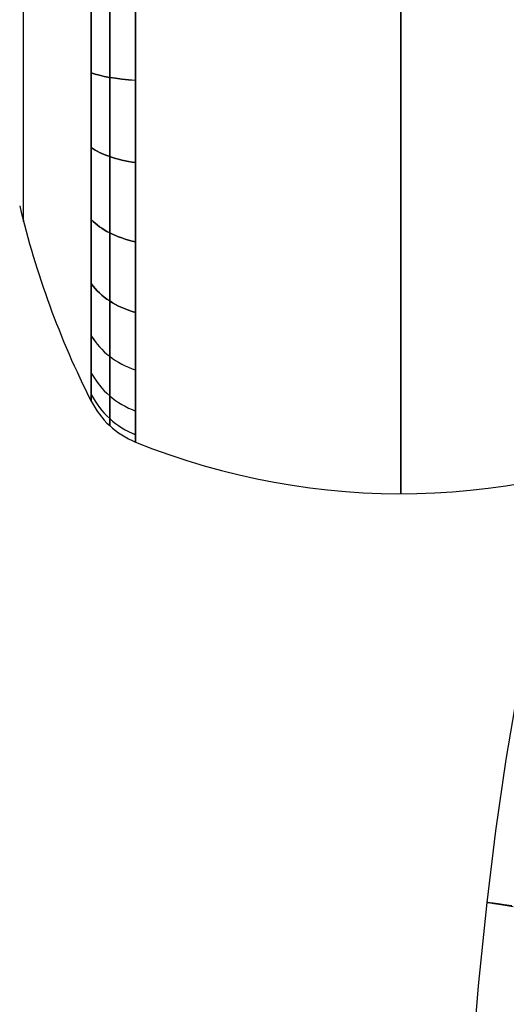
# Model space of a CAD drawing. Extents: x 35614 to 36526, y 4034 to 4838.
# Tile 16 of 79: x 35629 to 35742, y 4444 to 4673. Entities that reach past the tile are written whole.
import ezdxf

# ---------------------------------------------------------------- set-up
doc = ezdxf.new("R2010")
doc.units = 0
doc.layers.add('PREDEFINITO', color=7, linetype='CONTINUOUS')

msp = doc.modelspace()

# ---------------------------------------------------------------- linework, layer by layer
at = {"layer": 'PREDEFINITO'}
for p, q in [((35741.9, 4500.95, -208.45), (35744.51, 4516.4, -208.45)), ((35739.49, 4484.3, -208.45), (35741.9, 4500.95, -208.45)), ((35737.43, 4467.62, -208.45), (35739.49, 4484.3, -208.45)), ((35735.41, 4448.17, -208.46), (35737.43, 4467.62, -208.45)), ((35737.57, 4467.61, -217.45), (35737.43, 4467.62, -207.31)), ((35737.43, 4467.62, -207.31), (35737.62, 4467.59, -197.16)), ((35738.05, 4467.54, -227.59), (35737.57, 4467.61, -217.45)), ((35737.62, 4467.59, -197.16), (35738.15, 4467.51, -187.03)), ((35738.86, 4467.43, -237.7), (35738.05, 4467.54, -227.59)), ((35738.15, 4467.51, -187.03), (35739, 4467.38, -176.92)), ((35739.99, 4467.27, -247.77), (35738.86, 4467.43, -237.7)), ((35739, 4467.38, -176.92), (35740.18, 4467.21, -166.86)), ((35741.44, 4467.06, -257.79), (35739.99, 4467.27, -247.77)), ((35740.18, 4467.21, -166.86), (35741.67, 4466.98, -156.84)), ((35743.19, 4466.81, -267.75), (35741.44, 4467.06, -257.79)), ((35741.67, 4466.98, -156.84), (35743.47, 4466.71, -146.89)), ((35733.92, 4428.71, -208.46), (35735.41, 4448.17, -208.46))]:
    msp.add_line(p, q, dxfattribs=at)
at = {"layer": 'PREDEFINITO', "extrusion": (1, 0, 0)}
msp.add_circle((4677.9, 78.33, 35717.32), 115.04, dxfattribs=at)
at = {"layer": 'PREDEFINITO', "extrusion": (1, -4.23769e-13, 2.89943e-20)}
msp.add_circle((4677.9, 78.33, 35655.59), 103.02, dxfattribs=at)
at = {"layer": 'PREDEFINITO', "extrusion": (1, 3.53141e-14, -3.53141e-14)}
msp.add_circle((4677.9, 78.33, 35655.59), 103.02, dxfattribs=at)
at = {"layer": 'PREDEFINITO', "extrusion": (1, -1.8337e-13, -3.6674e-14)}
msp.add_circle((4677.9, 78.33, 35649.56), 99.2, dxfattribs=at)
at = {"layer": 'PREDEFINITO', "extrusion": (1, 3.11268e-13, -2.12969e-20)}
msp.add_circle((4677.9, 78.33, 35645.25), 93.5, dxfattribs=at)
at = {"layer": 'PREDEFINITO', "extrusion": (1, -1.16726e-13, -3.89085e-14)}
msp.add_circle((4677.9, 78.33, 35645.25), 93.5, dxfattribs=at)
at = {"layer": 'PREDEFINITO', "extrusion": (1, 7.08731e-14, -6.33973e-14)}
msp.add_arc((4677.9, 78.33, 35629.5), 51.65, 173.6265, 6.3735, dxfattribs=at)
at = {"layer": 'PREDEFINITO', "extrusion": (6.10333e-13, 0.983305, -0.181963)}
msp.add_arc((-35663.1, 843.75, 4585.55), 20, 292.0494, 333.191, dxfattribs=at)
at = {"layer": 'PREDEFINITO', "extrusion": (-2.56131e-13, 0.983305, 0.181963)}
msp.add_arc((-35663.1, -689.7, 4614.06), 20, 26.809, 67.9506, dxfattribs=at)
at = {"layer": 'PREDEFINITO', "extrusion": (-1.0378e-12, 0.929788, -0.368095)}
msp.add_arc((-35663.1, 1710.26, 4320.62), 20, 292.0494, 333.191, dxfattribs=at)
at = {"layer": 'PREDEFINITO', "extrusion": (-3.17159e-15, 0.929788, 0.368095)}
msp.add_arc((-35663.1, -1564.6, 4378.29), 20, 26.809, 67.9505, dxfattribs=at)
at = {"layer": 'PREDEFINITO'}
for centre, radius, start, end in [((35830.34, 4677.93, 78.33), 207.38, 193.3948, 206.8091), ((35717.32, 4727.27, 78.33), 164.42, 247.9506, 294.6643)]:
    msp.add_arc(centre, radius, start, end, dxfattribs=at)
at = {"layer": 'PREDEFINITO', "extrusion": (-1.82366e-13, 0.836995, -0.54721)}
msp.add_arc((-35663.1, 2540.87, 3872.52), 20, 292.0495, 333.191, dxfattribs=at)
at = {"layer": 'PREDEFINITO', "extrusion": (-9.04795e-13, 0.836995, 0.54721)}
msp.add_arc((-35663.1, -2409.75, 3958.24), 20, 26.809, 67.9506, dxfattribs=at)
at = {"layer": 'PREDEFINITO', "extrusion": (-1.24128e-12, 0.707107, -0.707107)}
msp.add_arc((-35663.1, 3278.68, 3252.39), 20, 292.0495, 333.191, dxfattribs=at)
at = {"layer": 'PREDEFINITO', "extrusion": (-1.00896e-13, 0.707107, 0.707107)}
msp.add_arc((-35663.1, -3167.91, 3363.16), 20, 26.809, 67.9505, dxfattribs=at)
at = {"layer": 'PREDEFINITO', "extrusion": (1.44961e-12, -0.54721, 0.836996)}
msp.add_arc((35663.1, 3873.76, -2494.23), 20, 206.809, 247.9505, dxfattribs=at)
at = {"layer": 'PREDEFINITO', "extrusion": (-5.3917e-13, 0.54721, 0.836996)}
msp.add_arc((-35663.1, -3788.04, 2625.35), 20, 26.809, 67.9505, dxfattribs=at)
at = {"layer": 'PREDEFINITO', "extrusion": (4.96106e-13, -0.368095, 0.929788)}
msp.add_arc((35663.1, 4293.81, -1649.08), 20, 206.809, 247.9506, dxfattribs=at)
at = {"layer": 'PREDEFINITO', "extrusion": (-6.56816e-13, 0.368095, 0.929788)}
msp.add_arc((-35663.1, -4236.14, 1794.74), 20, 26.809, 67.9506, dxfattribs=at)
at = {"layer": 'PREDEFINITO', "extrusion": (4.39067e-14, -0.181963, 0.983305)}
msp.add_arc((35663.1, 4529.58, -774.18), 20, 206.809, 247.9506, dxfattribs=at)
at = {"layer": 'PREDEFINITO', "extrusion": (-1.75131e-13, 0.181963, 0.983305)}
msp.add_arc((-35663.1, -4501.07, 928.23), 20, 26.809, 67.9506, dxfattribs=at)
at = {"layer": 'PREDEFINITO', "extrusion": (1.09378e-13, -4.09922e-08, 1)}
msp.add_arc((35663.1, 4593.42, 78.33), 20, 206.8091, 247.9506, dxfattribs=at)

doc.saveas('drawing.dxf')
